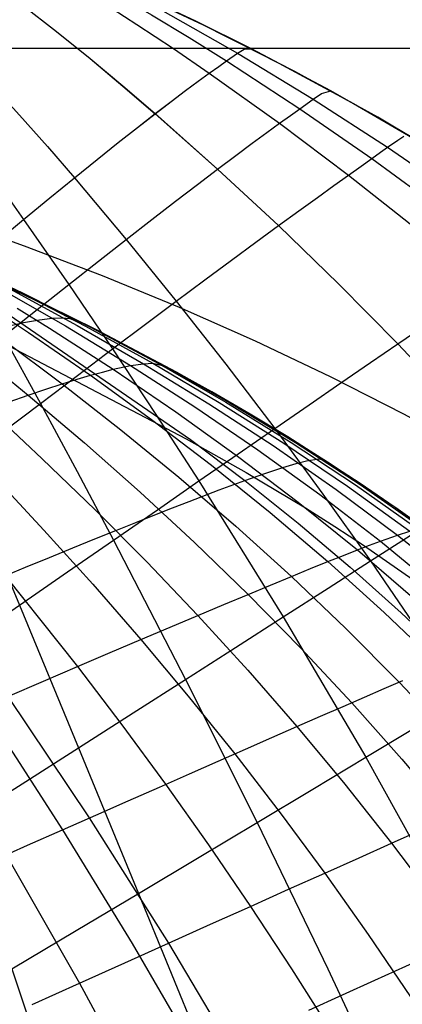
# Model space of a CAD drawing. Header units: millimetres. Extents: x -58 to 58, y -58 to 58.
# Tile 20 of 95: x -50.78 to -47.21, y -8.94 to 0.27. Entities that reach past the tile are written whole.
import ezdxf

# ---------------------------------------------------------------- set-up
doc = ezdxf.new("R2010")
doc.units = ezdxf.units.MM
doc.header["$MEASUREMENT"] = 0
doc.layers.add('Predefinito', color=5, linetype='Continuous')

msp = doc.modelspace()

# ---------------------------------------------------------------- linework, layer by layer
at = {"layer": 'Predefinito'}
for points in [[(-41.9535, -4.9413), (-42.2232, -4.6584), (-42.4994, -4.3789), (-42.7821, -4.1029), (-43.0711, -3.8305), (-43.3667, -3.5618), (-43.6688, -3.2968), (-43.9775, -3.0355), (-44.2928, -2.778), (-44.6148, -2.5244), (-45.2789, -2.0291), (-45.97, -1.5501), (-46.6886, -1.0876), (-47.4349, -0.6424), (-48.2091, -0.2145), (-49.0117, 0.1959), (-49.8431, 0.5888), (-50.7039, 0.9643), (-51.5946, 1.3222), (-52.5158, 1.6627), (-53.468, 1.9855), (-54.4518, 2.2908)], [(-46.9533, -4.5197), (-47.2728, -4.2924), (-47.5999, -4.0687), (-47.9347, -3.8486), (-48.2773, -3.6323), (-48.6279, -3.4197), (-48.9866, -3.2109), (-49.3534, -3.0059), (-50.1123, -2.6073), (-50.9054, -2.2243), (-51.7337, -1.8572), (-52.5984, -1.5061), (-53.5002, -1.1713), (-54.4404, -0.853), (-55.4197, -0.5515), (-56.4392, -0.2671), (-57.5, 0)], [(-46.9272, -4.5387), (-47.2454, -4.3115), (-47.5711, -4.088), (-47.9046, -3.8681), (-48.2458, -3.6519), (-48.5949, -3.4394), (-48.952, -3.2306), (-49.3173, -3.0257), (-50.0728, -2.6272), (-50.8624, -2.2442), (-51.6871, -1.877), (-52.5479, -1.5257), (-53.4456, -1.1907), (-54.3814, -0.8721), (-55.3562, -0.5702), (-56.371, -0.2853), (-57.4267, -0.0176)], [(56.5, 0), (-56.5, 0)], [(54.5, 0), (-54.5, 0)]]:
    msp.add_lwpolyline(points, dxfattribs=at)
at = {"layer": 'Predefinito', "extrusion": (-3.64696e-06, 9.08447e-06, 1)}
msp.add_lwpolyline([(-57.1456, 0.5066), (-49.2276, -3.6494), (-48.6645, -3.965), (-48.1107, -4.2954), (-47.8375, -4.468), (-47.5674, -4.6453), (-47.0367, -5.0138), (-46.5192, -5.3993), (-46.0152, -5.8005), (-45.5221, -6.2189), (-45.0437, -6.6519), (-44.5806, -7.0994), (-44.1336, -7.5614), (-43.7017, -8.0393), (-43.2867, -8.531), (-42.8886, -9.0355), (-42.5074, -9.5522), (-42.1422, -10.0813), (-41.7937, -10.6209), (-41.4615, -11.1701), (-41.1452, -11.7281), (-40.8439, -12.2949), (-40.5574, -12.8689), (-40.2849, -13.4495), (-40.0258, -14.0358), (-39.779, -14.6275), (-39.5441, -15.2238), (-39.1067, -16.4283), (-38.7087, -17.6461), (-38.3503, -18.8761), (-38.0333, -20.1169), (-37.7586, -21.3679), (-37.6376, -21.9965), (-37.5277, -22.6272), (-37.429, -23.2599), (-37.3416, -23.8945), (-37.2658, -24.5298), (-37.2017, -25.1666), (-37.1494, -25.8045), (-37.109, -26.4434), (-37.0807, -27.082), (-37.0646, -27.7214), (-37.0609, -28.3614), (-37.0696, -29.0021), (-37.0909, -29.6414), (-37.1248, -30.2807), (-37.1712, -30.9193), (-37.2301, -31.5565), (-37.3017, -32.1919), (-37.3861, -32.8258), (-37.4836, -33.4585), (-37.5944, -34.0907), (-37.7181, -34.7195), (-37.8544, -35.3465), (-38.0028, -35.9698), (-38.1624, -36.5877), (-38.336, -37.2097), (-38.5213, -37.8243), (-38.7191, -38.4318), (-38.9303, -39.0322), (-39.1578, -39.6333), (-39.8911, -41.4123)], dxfattribs=at)
at = {"layer": 'Predefinito', "extrusion": (1.9546e-05, -1.89454e-05, 1)}
msp.add_lwpolyline([(-35.3565, -17.8847), (-35.8344, -16.6585), (-36.3551, -15.4451), (-36.6592, -14.7839), (-36.9767, -14.1275), (-37.3087, -13.4766), (-37.6563, -12.8318), (-38.0205, -12.194), (-38.4023, -11.564), (-38.8026, -10.9431), (-39.2224, -10.3324), (-39.6624, -9.7328), (-40.1231, -9.1457), (-40.6045, -8.5722), (-41.1071, -8.0134), (-41.3664, -7.74), (-41.6309, -7.4706), (-41.9006, -7.2055), (-42.1755, -6.9446), (-42.4554, -6.6882), (-42.7403, -6.4363), (-43.0301, -6.1889), (-43.3248, -5.9463), (-43.9284, -5.4756), (-44.5498, -5.0245), (-45.1876, -4.5932), (-45.8403, -4.1822), (-46.5067, -3.7915), (-47.1857, -3.4208), (-47.8763, -3.0694), (-48.5778, -2.7369), (-49.2891, -2.4226), (-50.0092, -2.126), (-50.7369, -1.8465), (-51.4713, -1.5836), (-52.2114, -1.3365), (-52.9564, -1.1046), (-53.7061, -0.8872), (-54.4599, -0.6836), (-55.9777, -0.315), (-57.5063, 0.0061)], dxfattribs=at)
at = {"layer": 'Predefinito', "extrusion": (1, 0, 0)}
msp.add_lwpolyline([(-0.6424, 320.0001), (-0.6424, 60.0015)], dxfattribs=at)
at = {"layer": 'Predefinito'}
for points in [[(-54.4429, 2.5006, 49.887), (-54.1847, 2.4239, 49.7751), (-53.7752, 2.2906, 49.5979), (-53.3731, 2.1458, 49.4246), (-52.9788, 1.9907, 49.2566), (-52.5915, 1.8259, 49.0951), (-52.2107, 1.652, 48.9409), (-51.8357, 1.4696, 48.7954), (-51.4662, 1.2793, 48.6595), (-51.1015, 1.0816, 48.5341), (-50.7414, 0.8769, 48.4199), (-50.3856, 0.6659, 48.3162), (-50.0344, 0.4491, 48.2218), (-49.688, 0.2272, 48.1356), (-49.3464, 0.0009, 48.0564), (-49.01, -0.2291, 47.9833), (-48.3529, -0.6979, 47.8504), (-47.7082, -1.1822, 47.7286), (-47.0717, -1.6863, 47.6151)], [(-54.4426, 2.5005, 330.1131), (-54.1847, 2.4239, 330.2249), (-53.7753, 2.2906, 330.4021), (-53.3731, 2.1458, 330.5754), (-52.9788, 1.9907, 330.7433), (-52.5916, 1.8259, 330.9049), (-52.2107, 1.652, 331.059), (-51.8358, 1.4696, 331.2046), (-51.4662, 1.2793, 331.3405), (-51.1016, 1.0816, 331.4659), (-50.7414, 0.8769, 331.5801), (-50.3856, 0.6659, 331.6838), (-50.0344, 0.4491, 331.7782), (-49.688, 0.2272, 331.8644), (-49.3465, 0.0009, 331.9436), (-49.01, -0.2291, 332.0167), (-48.3529, -0.6978, 332.1496), (-47.7082, -1.1821, 332.2714), (-47.0717, -1.6863, 332.3849)], [(-54.4457, 2.4328, 326.6604), (-54.0726, 2.3267, 326.7659), (-53.6665, 2.202, 326.8805), (-53.2647, 2.069, 326.9932), (-52.8678, 1.9285, 327.103), (-52.4753, 1.7807, 327.2093), (-52.0871, 1.6258, 327.311), (-51.7029, 1.4643, 327.4076), (-51.3225, 1.2964, 327.4981), (-50.9456, 1.1223, 327.5819), (-50.5717, 0.9422, 327.6586), (-50.2005, 0.7561, 327.7285), (-49.8322, 0.5642, 327.7925), (-49.4668, 0.3668, 327.8512), (-48.7459, -0.0435, 327.9557), (-48.0392, -0.4724, 328.0478), (-47.3429, -0.9217, 328.1323), (-46.6556, -1.3939, 328.2109)], [(-54.4457, 2.4328, 53.3396), (-54.0726, 2.3267, 53.2341), (-53.6664, 2.2019, 53.1195), (-53.2646, 2.069, 53.0068), (-52.8677, 1.9285, 52.8969), (-52.4753, 1.7807, 52.7907), (-52.0871, 1.6258, 52.6889), (-51.7029, 1.4643, 52.5924), (-51.3224, 1.2964, 52.5019), (-50.9455, 1.1223, 52.418), (-50.5717, 0.9422, 52.3414), (-50.2005, 0.756, 52.2715), (-49.8321, 0.5641, 52.2075), (-49.4668, 0.3667, 52.1488), (-48.7459, -0.0435, 52.0443), (-48.0392, -0.4724, 51.9522), (-47.3429, -0.9217, 51.8677), (-46.6556, -1.3939, 51.7891)], [(-54.4436, 2.4741, 51.624), (-54.1211, 2.3816, 51.5091), (-53.7117, 2.2536, 51.3635), (-53.3081, 2.1157, 51.2208), (-52.9109, 1.969, 51.082), (-52.5194, 1.8137, 50.9482), (-52.1334, 1.6504, 50.8204), (-51.7523, 1.4796, 50.6993), (-51.3758, 1.3016, 50.5861), (-51.0037, 1.1169, 50.4814), (-50.6354, 0.9257, 50.3859), (-50.2706, 0.7283, 50.2989), (-49.9094, 0.525, 50.2195), (-49.5521, 0.3165, 50.1468), (-49.1989, 0.103, 50.0799), (-48.8499, -0.1149, 50.0179), (-48.1651, -0.5622, 49.9047), (-47.4917, -1.0276, 49.8009), (-46.8268, -1.5146, 49.7041)], [(-54.4434, 2.4741, 328.376), (-54.1211, 2.3816, 328.4909), (-53.7117, 2.2536, 328.6365), (-53.3081, 2.1157, 328.7792), (-52.9109, 1.969, 328.918), (-52.5195, 1.8137, 329.0518), (-52.1334, 1.6504, 329.1796), (-51.7523, 1.4796, 329.3007), (-51.3759, 1.3016, 329.4139), (-51.0038, 1.1169, 329.5186), (-50.6354, 0.9257, 329.6141), (-50.2706, 0.7283, 329.7011), (-49.9095, 0.5251, 329.7805), (-49.5522, 0.3165, 329.8532), (-49.1989, 0.103, 329.9201), (-48.8499, -0.1149, 329.9821), (-48.1651, -0.5622, 330.0953), (-47.4917, -1.0276, 330.1991), (-46.8268, -1.5146, 330.2959)], [(-54.4518, 2.2908, 320), (-53.684, 2.0549, 319.9944), (-52.9212, 1.8036, 319.9923), (-52.1559, 1.5332, 319.9929), (-51.397, 1.2455, 319.9945), (-50.6342, 0.9351, 319.9962), (-49.8808, 0.606, 319.9976), (-49.1364, 0.2569, 319.9987), (-48.4007, -0.1136, 319.9995), (-47.6617, -0.5135, 320), (-46.9374, -0.9351, 320.0002), (-46.2271, -1.3801, 320.0004), (-45.5304, -1.85, 320.0006), (-45.1815, -2.0988, 320.0007), (-44.838, -2.3531, 320.0009), (-44.4997, -2.6131, 320.0011), (-44.1665, -2.8791, 320.0013), (-43.8383, -3.1513, 320.0014), (-43.5151, -3.4299, 320.0016), (-43.1966, -3.7149, 320.0018), (-42.8827, -4.0068, 320.002)], [(-56.4892, 1.368, 49.8067), (-49.1867, -3.6566, 48.9245), (-48.6788, -4.0394, 48.868), (-48.1799, -4.4379, 48.8155), (-47.692, -4.851, 48.7668), (-47.2154, -5.2776, 48.721), (-46.7502, -5.7169, 48.6772), (-46.2939, -6.1707, 48.6345), (-45.8498, -6.6363, 48.5934), (-45.4184, -7.1135, 48.5542), (-45.0002, -7.6024, 48.5173), (-44.5944, -8.1043, 48.4829), (-44.2023, -8.6173, 48.4509), (-43.824, -9.1406, 48.4214)], [(-56.2303, 0.9136, 39.6005), (-52.4274, -4.2898, 38.6534), (-51.733, -5.2676, 38.4951), (-51.0503, -6.2743, 38.3612), (-50.3841, -7.3069, 38.2438), (-49.7324, -8.3695, 38.1326), (-49.1007, -9.4546, 38.0309), (-48.4882, -10.5647, 37.9427), (-47.8975, -11.6945, 37.8674), (-47.3273, -12.8444, 37.803), (-46.7783, -14.0092, 37.7501), (-46.2485, -15.1878, 37.709), (-45.7367, -16.3766, 37.6798), (-44.7589, -18.7781, 37.6564), (-43.8345, -21.198, 37.6798), (-42.9648, -23.6305, 37.7501)], [(-41.7869, -5.1213, 59.9976), (-42.0833, -4.8041, 59.9977), (-42.386, -4.4926, 59.9978), (-42.6947, -4.1871, 59.9979), (-43.0093, -3.8877, 59.9981), (-43.3295, -3.5948, 59.9983), (-43.6548, -3.3084, 59.9985), (-43.985, -3.0288, 59.9988), (-44.3199, -2.7558, 59.999), (-44.6593, -2.4895, 59.9992), (-45.003, -2.2298, 59.9994), (-45.3507, -1.977, 59.9996), (-45.702, -1.731, 59.9998), (-46.4144, -1.2597, 60.0001), (-47.1387, -0.815, 60.0005), (-47.8734, -0.396, 60.001), (-48.6171, -0.0019, 60.0018), (-49.1361, 0.2567, 60.0027), (-49.6583, 0.5041, 60.0037)], [(-53.4203, 0.4248, 343.9602), (-53.3194, 0.2626, 344.0979), (-53.2197, 0.097, 344.2299), (-53.1209, -0.0721, 344.356), (-53.0231, -0.2445, 344.476), (-52.9259, -0.4202, 344.5896), (-52.83, -0.5983, 344.6965), (-52.7362, -0.7775, 344.7969), (-52.6443, -0.9573, 344.8911), (-52.5544, -1.1375, 344.9794), (-52.4665, -1.3178, 345.0621), (-52.3804, -1.4979, 345.1397), (-52.2961, -1.6776, 345.2124), (-52.2136, -1.8565, 345.2806), (-52.0539, -2.2111, 345.4051), (-51.901, -2.5595, 345.5159), (-51.6149, -3.2294, 345.708), (-51.3382, -3.8857, 345.8767), (-51.0614, -4.5445, 346.0285), (-50.7851, -5.2055, 346.1671), (-50.232, -6.5386, 346.417), (-49.6709, -7.9008, 346.6357), (-49.1038, -9.2863, 346.82)], [(-53.4203, 0.4248, 36.0398), (-53.3194, 0.2626, 35.9021), (-53.2196, 0.0969, 35.77), (-53.1209, -0.0721, 35.644), (-53.0231, -0.2445, 35.524), (-52.9259, -0.4203, 35.4104), (-52.83, -0.5984, 35.3035), (-52.7362, -0.7775, 35.2031), (-52.6443, -0.9573, 35.1089), (-52.5544, -1.1375, 35.0206), (-52.4664, -1.3178, 34.9379), (-52.3803, -1.498, 34.8603), (-52.2961, -1.6776, 34.7876), (-52.2136, -1.8566, 34.7193), (-52.0539, -2.2112, 34.5949), (-51.901, -2.5595, 34.4841), (-51.6149, -3.2294, 34.292), (-51.3382, -3.8858, 34.1233), (-51.0614, -4.5446, 33.9715), (-50.7851, -5.2055, 33.8329), (-50.232, -6.5386, 33.583), (-49.6709, -7.9008, 33.3642), (-49.1038, -9.2863, 33.18)], [(-51.7559, 0.3899, 339.2195), (-51.6116, 0.2487, 339.3072), (-51.4691, 0.1062, 339.3902), (-51.3285, -0.0376, 339.4689), (-51.1897, -0.1824, 339.5434), (-51.0529, -0.328, 339.6139), (-50.7848, -0.6208, 339.7443), (-50.5244, -0.9143, 339.862), (-50.2716, -1.207, 339.969), (-49.7889, -1.784, 340.1589), (-49.3201, -2.3622, 340.3296), (-48.8563, -2.9518, 340.487), (-48.3985, -3.5529, 340.6333), (-47.9475, -4.1658, 340.7711), (-47.5034, -4.7912, 340.9016), (-47.0663, -5.4292, 341.0246)], [(-51.7559, 0.3899, 40.7805), (-51.6115, 0.2487, 40.6928), (-51.469, 0.1061, 40.6097), (-51.3284, -0.0377, 40.5311), (-51.1897, -0.1824, 40.4566), (-51.0529, -0.328, 40.3861), (-50.7848, -0.6208, 40.2557), (-50.5244, -0.9143, 40.138), (-50.2716, -1.2071, 40.031), (-49.7889, -1.784, 39.8411), (-49.3201, -2.3623, 39.6703), (-48.8563, -2.9519, 39.513), (-48.3985, -3.553, 39.3667), (-47.9475, -4.1659, 39.2289), (-47.5034, -4.7912, 39.0984), (-47.0662, -5.4292, 38.9753)], [(-50.7614, 0.4112, 335.6175), (-50.4403, 0.1615, 335.7399), (-50.1256, -0.0924, 335.8508), (-49.8174, -0.3493, 335.9519), (-49.5159, -0.6081, 336.0448), (-48.9331, -1.1271, 336.2116), (-48.364, -1.6554, 336.3635), (-47.8019, -2.1997, 336.5045), (-47.248, -2.7606, 336.6367), (-46.7035, -3.3387, 336.762)], [(-50.7613, 0.4112, 44.3825), (-50.4403, 0.1614, 44.2601), (-50.1256, -0.0925, 44.1492), (-49.8174, -0.3494, 44.0481), (-49.5159, -0.6082, 43.9552), (-48.9331, -1.1271, 43.7884), (-48.364, -1.6554, 43.6365), (-47.8019, -2.1997, 43.4955), (-47.2479, -2.7606, 43.3633), (-46.7035, -3.3387, 43.238)], [(-52.7792, 0.2777, 342.5846), (-52.6614, 0.1181, 342.7004), (-52.5446, -0.0446, 342.8105), (-52.4292, -0.2095, 342.9144), (-52.3158, -0.3758, 343.0124), (-52.2046, -0.543, 343.1046), (-52.0953, -0.7109, 343.1915), (-51.9881, -0.8793, 343.2732), (-51.8828, -1.0479, 343.3501), (-51.7795, -1.2164, 343.4226), (-51.6782, -1.3845, 343.4909), (-51.4812, -1.7189, 343.6163), (-51.2917, -2.0489, 343.7288), (-50.935, -2.6881, 343.9255), (-50.5899, -3.3189, 344.0996), (-50.2467, -3.9552, 344.2579), (-49.9061, -4.597, 344.4033), (-49.2325, -5.9, 344.6672), (-48.5637, -7.2384, 344.8994), (-47.9028, -8.6063, 345.0964), (-47.2539, -9.9954, 345.2594)], [(-52.7791, 0.2777, 37.4154), (-52.6614, 0.1181, 37.2996), (-52.5445, -0.0446, 37.1895), (-52.4292, -0.2096, 37.0856), (-52.3158, -0.3758, 36.9876), (-52.2045, -0.543, 36.8954), (-52.0953, -0.711, 36.8085), (-51.9881, -0.8793, 36.7268), (-51.8828, -1.0479, 36.6498), (-51.7795, -1.2164, 36.5774), (-51.6781, -1.3846, 36.5091), (-51.4812, -1.7189, 36.3837), (-51.2917, -2.0489, 36.2711), (-50.935, -2.6881, 36.0745), (-50.5898, -3.3189, 35.9004), (-50.2467, -3.9553, 35.7421), (-49.9061, -4.597, 35.5967), (-49.2325, -5.9, 35.3328), (-48.5637, -7.2384, 35.1006), (-47.9028, -8.6064, 34.9036), (-47.2539, -9.9954, 34.7406)], [(-52.2027, 0.2711, 340.9862), (-52.0706, 0.1192, 341.0852), (-51.9405, -0.0341, 341.1787), (-51.8123, -0.1887, 341.2671), (-51.6861, -0.3443, 341.3506), (-51.562, -0.5006, 341.4295), (-51.4398, -0.6575, 341.504), (-51.2012, -0.9718, 341.641), (-50.9705, -1.2855, 341.764), (-50.7476, -1.5967, 341.8751), (-50.3248, -2.2046, 342.0707), (-49.9152, -2.809, 342.2455), (-49.5091, -3.4221, 342.4054), (-49.1076, -4.0437, 342.5534), (-48.3191, -5.3149, 342.8234), (-47.5476, -6.6284, 343.0622), (-46.797, -7.9784, 343.2657)], [(-52.2027, 0.271, 39.0138), (-52.0706, 0.1192, 38.9148), (-51.9404, -0.0342, 38.8213), (-51.8123, -0.1888, 38.7329), (-51.6861, -0.3443, 38.6494), (-51.5619, -0.5007, 38.5705), (-51.4397, -0.6575, 38.496), (-51.2012, -0.9719, 38.359), (-50.9705, -1.2856, 38.236), (-50.7476, -1.5967, 38.1249), (-50.3248, -2.2046, 37.9293), (-49.9151, -2.8091, 37.7545), (-49.5091, -3.4221, 37.5946), (-49.1076, -4.0438, 37.4466), (-48.3191, -5.3149, 37.1766), (-47.5476, -6.6284, 36.9378), (-46.797, -7.9784, 36.7343)], [(-57.5, 0, 323.75), (-56.8101, -0.1411, 323.903), (-56.1237, -0.2984, 324.0532), (-55.4414, -0.4737, 324.1983), (-54.7635, -0.6688, 324.3361), (-54.0903, -0.8851, 324.4641), (-53.4221, -1.1222, 324.5801), (-53.0899, -1.2482, 324.6329), (-52.759, -1.3793, 324.6818), (-52.4295, -1.5151, 324.7266), (-52.1013, -1.6556, 324.767), (-51.7745, -1.8008, 324.8029), (-51.4493, -1.9506, 324.8346), (-50.8039, -2.2637, 324.8873), (-50.1664, -2.5946, 324.9291), (-49.5378, -2.9428, 324.964), (-48.9194, -3.3082, 324.9953), (-48.312, -3.6913, 325.0242), (-47.7166, -4.0929, 325.0512), (-47.1338, -4.5137, 325.0769)], [(-57.5, 0, 322.5), (-56.8067, -0.1569, 322.6021), (-56.1165, -0.3267, 322.7023), (-55.4299, -0.5111, 322.7992), (-54.7474, -0.7116, 322.8911), (-54.0692, -0.9298, 322.9764), (-53.3958, -1.1657, 323.0537), (-52.7274, -1.4192, 323.1215), (-52.0643, -1.6902, 323.1783), (-51.4069, -1.9784, 323.2233), (-50.7563, -2.284, 323.2584), (-50.1136, -2.6071, 323.2862), (-49.48, -2.9478, 323.3094), (-48.8566, -3.3062, 323.3303), (-48.2444, -3.683, 323.3495), (-47.6442, -4.0789, 323.3675), (-47.0569, -4.4944, 323.3846)], [(-57.5, 0, 321.25), (-56.1114, -0.3472, 321.3511), (-55.4219, -0.5388, 321.3995), (-54.7361, -0.7441, 321.4454), (-54.0546, -0.9644, 321.488), (-53.3777, -1.2001, 321.5266), (-52.7059, -1.4515, 321.5604), (-52.0395, -1.719, 321.5887), (-51.379, -2.0029, 321.6111), (-50.7255, -2.3037, 321.6285), (-50.08, -2.6219, 321.6423), (-49.4438, -2.9577, 321.6539), (-48.8178, -3.3117, 321.6642), (-48.2031, -3.6845, 321.6738), (-47.6006, -4.0767, 321.6827), (-47.0111, -4.489, 321.6912)], [(-51.0113, -1.8151, 342.8097), (-50.7476, -1.5967, 341.8751), (-50.5011, -1.3941, 340.9276), (-50.2716, -1.207, 339.969), (-50.0586, -1.0353, 339.0006), (-49.8619, -0.8786, 338.0231), (-49.681, -0.7363, 337.0376), (-49.5159, -0.6081, 336.0448), (-49.3662, -0.4937, 335.0455), (-49.2321, -0.3926, 334.0406), (-49.1133, -0.3045, 333.0308), (-49.01, -0.2291, 332.0167), (-48.9223, -0.1661, 330.9994), (-48.8499, -0.1149, 329.9821), (-48.7459, -0.0435, 327.9557), (-48.6843, -0.0048, 325.9417), (-48.6172, -0.0019, 319.9993)], [(-51.0113, -1.8151, 37.1903), (-50.7476, -1.5967, 38.1249), (-50.501, -1.3941, 39.0724), (-50.2716, -1.2071, 40.031), (-50.0586, -1.0354, 40.9994), (-49.8618, -0.8786, 41.9769), (-49.681, -0.7363, 42.9624), (-49.5159, -0.6082, 43.9552), (-49.3662, -0.4937, 44.9545), (-49.232, -0.3926, 45.9593), (-49.1133, -0.3046, 46.9692), (-49.01, -0.2291, 47.9833), (-48.9223, -0.1661, 49.0006), (-48.8499, -0.1149, 50.0179), (-48.7459, -0.0435, 52.0443), (-48.6842, -0.0048, 54.0586), (-48.6171, -0.0019, 60.0018)], [(-50.935, -2.6881, 343.9255), (-50.6209, -2.4387, 343.0065), (-50.3248, -2.2046, 342.0707), (-50.0475, -1.9864, 341.1209), (-49.7889, -1.784, 340.1589), (-49.5485, -1.5972, 339.186), (-49.3258, -1.4257, 338.2032), (-49.1208, -1.2691, 337.2114), (-48.9331, -1.1271, 336.2116), (-48.7625, -0.9993, 335.2048), (-48.6089, -0.8853, 334.1916), (-48.4724, -0.785, 333.173), (-48.3529, -0.6978, 332.1496), (-48.2506, -0.6238, 331.1226), (-48.1651, -0.5622, 330.0953), (-48.0392, -0.4724, 328.0478), (-47.961, -0.4188, 326.0116), (-47.8734, -0.396, 319.9999)], [(-50.935, -2.6881, 36.0745), (-50.6209, -2.4387, 36.9935), (-50.3248, -2.2046, 37.9293), (-50.0475, -1.9864, 38.8791), (-49.7889, -1.784, 39.8411), (-49.5484, -1.5972, 40.814), (-49.3258, -1.4257, 41.7968), (-49.1208, -1.2691, 42.7886), (-48.9331, -1.1271, 43.7884), (-48.7624, -0.9993, 44.7952), (-48.6089, -0.8853, 45.8084), (-48.4724, -0.785, 46.827), (-48.3529, -0.6979, 47.8504), (-48.2506, -0.6238, 48.8774), (-48.1651, -0.5622, 49.9047), (-48.0392, -0.4724, 51.9522), (-47.961, -0.4188, 53.9886), (-47.8734, -0.396, 60.001)], [(-50.9551, -3.5957, 344.9981), (-50.5899, -3.3189, 344.0996), (-50.2429, -3.0564, 343.1816), (-49.9152, -2.809, 342.2455), (-49.6076, -2.5777, 341.2941), (-49.3201, -2.3622, 340.3296), (-49.0523, -2.1626, 339.3533), (-48.8038, -1.9784, 338.3661), (-48.5745, -1.8094, 337.3692), (-48.364, -1.6554, 336.3635), (-48.1722, -1.5159, 335.35), (-47.999, -1.3907, 334.3295), (-47.8443, -1.2795, 333.3031), (-47.7082, -1.1821, 332.2714), (-47.5908, -1.0983, 331.2356), (-47.4917, -1.0276, 330.1991), (-47.4097, -0.9691, 329.1646), (-47.3429, -0.9217, 328.1323), (-47.2474, -0.8551, 326.0756), (-47.1908, -0.82, 324.0324)], [(-50.9551, -3.5957, 35.0019), (-50.5898, -3.3189, 35.9004), (-50.2429, -3.0564, 36.8184), (-49.9151, -2.8091, 37.7545), (-49.6076, -2.5777, 38.7059), (-49.3201, -2.3623, 39.6703), (-49.0523, -2.1626, 40.6467), (-48.8038, -1.9784, 41.6339), (-48.5745, -1.8094, 42.6308), (-48.364, -1.6554, 43.6365), (-48.1722, -1.5159, 44.65), (-47.999, -1.3907, 45.6704), (-47.8443, -1.2796, 46.6969), (-47.7082, -1.1822, 47.7286), (-47.5908, -1.0984, 48.7644), (-47.4917, -1.0276, 49.8009), (-47.4097, -0.9692, 50.8354), (-47.3429, -0.9217, 51.8677), (-47.2474, -0.8551, 53.9245), (-47.1908, -0.82, 55.9679)], [(-50.9747, -2.2401, 328.1335), (-50.3558, -2.5937, 328.2025), (-49.7456, -2.9642, 328.26), (-49.1452, -3.3502, 328.3115), (-48.5555, -3.7522, 328.3589), (-47.977, -4.171, 328.4032), (-47.4107, -4.6075, 328.4452), (-46.8573, -5.0623, 328.4858)], [(-50.8746, -2.2475, 326.5131), (-50.2449, -2.5886, 326.5687), (-49.6241, -2.9468, 326.6151), (-49.0133, -3.3215, 326.6567), (-48.4134, -3.7131, 326.695), (-47.8251, -4.1224, 326.7308), (-47.2493, -4.5502, 326.7648), (-46.6868, -4.9971, 326.7977)], [(-50.9933, -2.4609, 331.3989), (-50.7006, -2.6552, 331.4432), (-50.1214, -3.0555, 331.521), (-49.5512, -3.4694, 331.5904), (-48.9907, -3.8972, 331.6542), (-48.4406, -4.3397, 331.7137), (-47.9015, -4.7979, 331.7701), (-47.3742, -5.2725, 331.8246), (-46.8594, -5.7633, 331.877)], [(-50.8069, -2.4282, 329.7895), (-50.5055, -2.6145, 329.8282), (-49.9091, -2.999, 329.8962), (-49.3222, -3.3982, 329.957), (-48.7455, -3.8123, 330.013), (-48.1798, -4.2423, 330.0652), (-47.6256, -4.6889, 330.1147), (-47.0839, -5.153, 330.1626)], [(-57.172, -4.8774, 30.2292), (-56.6049, -4.6548, 31.2151), (-56.051, -4.4383, 32.2266), (-55.5124, -4.2289, 33.2635), (-54.9914, -4.0276, 34.3258), (-54.4903, -3.8357, 35.4134), (-54.0114, -3.6541, 36.5261), (-53.5569, -3.484, 37.6638), (-53.1291, -3.3264, 38.8264), (-52.7202, -3.1788, 40.0439), (-52.3422, -3.0457, 41.2852), (-51.9955, -2.9273, 42.5482), (-51.6806, -2.8237, 43.8306), (-51.398, -2.7353, 45.1303), (-51.1481, -2.662, 46.4449), (-50.9313, -2.6043, 47.7723), (-50.7481, -2.5621, 49.1103), (-50.5983, -2.5353, 50.4566), (-50.4788, -2.5217, 51.81), (-50.3858, -2.5186, 53.1689), (-50.3157, -2.5234, 54.5321), (-50.1875, -2.5696, 59.9993)], [(-53.8288, -7.2734, 350.9067), (-53.2852, -6.9108, 350.1759), (-52.7546, -6.5536, 349.4212), (-52.2382, -6.2031, 348.6427), (-51.7371, -5.8608, 347.8407), (-51.2524, -5.5279, 347.0153), (-50.7851, -5.2055, 346.1671), (-50.336, -4.8948, 345.2962), (-49.9061, -4.597, 344.4033), (-49.4962, -4.3129, 343.4885), (-49.1076, -4.0437, 342.5534), (-48.7416, -3.7903, 341.6009), (-48.3985, -3.5529, 340.6333), (-48.0778, -3.3314, 339.6519), (-47.7792, -3.1257, 338.6579), (-47.5027, -2.9354, 337.6524), (-47.248, -2.7606, 336.6367), (-47.0148, -2.601, 335.6118)], [(-53.8288, -7.2735, 29.0933), (-53.2852, -6.9108, 29.8241), (-52.7546, -6.5536, 30.5788), (-52.2382, -6.2032, 31.3573), (-51.7371, -5.8608, 32.1593), (-51.2524, -5.5279, 32.9847), (-50.7851, -5.2055, 33.8329), (-50.336, -4.8948, 34.7038), (-49.9061, -4.597, 35.5967), (-49.4962, -4.313, 36.5115), (-49.1076, -4.0438, 37.4466), (-48.7416, -3.7904, 38.3991), (-48.3985, -3.553, 39.3667), (-48.0778, -3.3314, 40.3481), (-47.7792, -3.1257, 41.3421), (-47.5027, -2.9355, 42.3476), (-47.2479, -2.7606, 43.3633), (-47.0148, -2.601, 44.3882)], [(-50.9448, -2.7187, 333.0447), (-50.3863, -3.1362, 333.1312), (-49.8362, -3.5662, 333.2083), (-49.2951, -4.009, 333.279), (-48.7637, -4.4654, 333.3449), (-48.2426, -4.9365, 333.4074), (-47.7324, -5.4229, 333.4677), (-47.2339, -5.9245, 333.5258), (-46.7479, -6.4408, 333.5812)], [(-51.2377, -2.8049, 334.6288), (-50.7033, -3.2409, 334.7227), (-50.1766, -3.6884, 334.8063), (-49.6582, -4.1475, 334.8828), (-49.1486, -4.6191, 334.9539), (-48.6483, -5.1043, 335.0214), (-48.158, -5.6037, 335.0865), (-47.6783, -6.1172, 335.1493), (-47.2101, -6.6444, 335.2092), (-46.754, -7.1849, 335.2658)], [(-50.881, -3.3021, 335.5096), (-50.7033, -3.2409, 334.7227), (-50.5382, -3.1855, 333.9291), (-50.3863, -3.1362, 333.1312), (-50.2472, -3.0928, 332.3278), (-50.1214, -3.0555, 331.521), (-50.0088, -3.0244, 330.7099), (-49.9091, -2.999, 329.8962), (-49.7456, -2.9642, 328.26), (-49.6241, -2.9468, 326.6151), (-49.5378, -2.9428, 324.964), (-49.4224, -2.9683, 320)], [(-51.0717, -3.3693, 336.2915), (-50.5717, -3.8357, 336.3799), (-50.079, -4.3124, 336.4607), (-49.5941, -4.8005, 336.5358), (-49.1175, -5.301, 336.6069), (-48.6497, -5.8146, 336.6757), (-48.1915, -6.3412, 336.7421), (-47.7434, -6.8803, 336.8054), (-47.3062, -7.4316, 336.8652), (-46.8805, -7.9946, 336.9211)], [(-50.9664, -4.9486, 40.3234), (-50.7302, -4.8511, 40.9475), (-50.5038, -4.7581, 41.5785), (-50.2873, -4.6696, 42.2159), (-50.0806, -4.5857, 42.8594), (-49.8839, -4.5063, 43.5086), (-49.6973, -4.4316, 44.1633), (-49.5209, -4.3614, 44.823), (-49.3546, -4.296, 45.4874), (-49.1986, -4.2352, 46.1562), (-48.9177, -4.1278, 47.5055), (-48.6788, -4.0394, 48.868), (-48.4815, -3.97, 50.241), (-48.3226, -3.9178, 51.6229), (-48.1977, -3.8806, 53.0117), (-48.1028, -3.8563, 54.4057), (-47.9859, -3.8381, 57.2026), (-47.9384, -3.8461, 59.9994)], [(-51.0204, -4.0077, 337.9248), (-50.5565, -4.5033, 338.0083), (-50.0993, -5.0091, 338.0856), (-49.6492, -5.5261, 338.1589), (-49.2066, -6.0551, 338.2299), (-48.7723, -6.5959, 338.2983), (-48.3468, -7.148, 338.3637), (-47.9307, -7.7111, 338.4255), (-47.5245, -8.2847, 338.4832), (-47.1286, -8.8685, 338.5369)], [(-53.6511, -8.6907, 351.0789), (-53.0446, -8.3138, 350.3642), (-52.4511, -7.9427, 349.6244), (-51.8719, -7.5785, 348.8596), (-51.3081, -7.2223, 348.07), (-50.7611, -6.8753, 347.2557), (-50.232, -6.5386, 346.417), (-49.7221, -6.2131, 345.554), (-49.2325, -5.9, 344.6672), (-48.7643, -5.6002, 343.7565), (-48.3191, -5.3149, 342.8234), (-47.8987, -5.0451, 341.871), (-47.5034, -4.7912, 340.9016), (-47.1331, -4.5531, 339.9166)], [(-53.6511, -8.6907, 28.9211), (-53.0446, -8.3138, 29.6358), (-52.4511, -7.9427, 30.3756), (-51.8719, -7.5785, 31.1404), (-51.3081, -7.2224, 31.93), (-50.7611, -6.8754, 32.7443), (-50.232, -6.5386, 33.583), (-49.7221, -6.2131, 34.446), (-49.2325, -5.9, 35.3328), (-48.7643, -5.6002, 36.2435), (-48.3191, -5.3149, 37.1766), (-47.8987, -5.0451, 38.129), (-47.5034, -4.7912, 39.0984), (-47.1331, -4.5532, 40.0834)], [(-50.8957, -6.06, 341.1412), (-50.5611, -5.9161, 340.4115), (-50.2423, -5.7793, 339.6721), (-49.9377, -5.6491, 338.9198), (-49.6492, -5.5261, 338.1589), (-49.3753, -5.4099, 337.3867), (-49.1175, -5.301, 336.6069), (-48.8748, -5.199, 335.8174), (-48.6483, -5.1043, 335.0214), (-48.4373, -5.0167, 334.2171), (-48.2426, -4.9365, 333.4074), (-48.0638, -4.8635, 332.591), (-47.9015, -4.7979, 331.7701), (-47.7555, -4.7398, 330.9441), (-47.6256, -4.6889, 330.1147), (-47.5109, -4.645, 329.2812), (-47.4107, -4.6075, 328.4452), (-47.2493, -4.5502, 326.7648), (-47.1338, -4.5137, 325.0769)], [(-51.0898, -4.7198, 339.5206), (-50.2423, -5.7793, 339.6721), (-49.8276, -6.3247, 339.7435), (-49.4196, -6.8808, 339.8125), (-49.019, -7.4469, 339.8785), (-48.6261, -8.0228, 339.9408), (-48.2416, -8.608, 339.999), (-47.8657, -9.2021, 340.0531)], [(-54.0577, -8.9389, 32.7995), (-53.6531, -8.7587, 33.3002), (-53.2556, -8.5818, 33.8106), (-52.8656, -8.4082, 34.3308), (-52.4836, -8.2384, 34.8607), (-52.11, -8.0723, 35.4004), (-51.7453, -7.9104, 35.9498), (-51.39, -7.7526, 36.5088), (-51.0443, -7.5993, 37.0775), (-50.7089, -7.4507, 37.6559), (-50.3841, -7.3069, 38.2438), (-50.0704, -7.1682, 38.8413), (-49.7678, -7.0345, 39.448), (-49.4765, -6.906, 40.0634), (-49.1964, -6.7826, 40.6872), (-48.9279, -6.6644, 41.319), (-48.6708, -6.5514, 41.9583), (-48.4252, -6.4437, 42.6047), (-48.1914, -6.3413, 43.2579), (-47.9693, -6.2442, 43.9175), (-47.759, -6.1525, 44.5829), (-47.5606, -6.0662, 45.2539), (-47.3742, -5.9853, 45.93), (-47.1999, -5.9099, 46.6107)], [(-50.8957, -6.06, 341.1412), (-50.1323, -7.1954, 341.2789), (-49.3915, -8.3662, 341.405), (-48.6765, -9.5693, 341.5153)], [(-51.4779, -8.9749, 349.0471), (-50.8579, -8.6075, 348.2693), (-50.2551, -8.2491, 347.4654), (-49.6709, -7.9008, 346.6357), (-49.1066, -7.5636, 345.7804), (-48.5637, -7.2384, 344.8994), (-48.0434, -6.9263, 343.9929), (-47.5476, -6.6284, 343.0622), (-47.0785, -6.3459, 342.1102)], [(-51.4779, -8.9749, 30.9529), (-50.8579, -8.6075, 31.7307), (-50.2551, -8.2492, 32.5346), (-49.6709, -7.9008, 33.3642), (-49.1066, -7.5636, 34.2196), (-48.5637, -7.2384, 35.1006), (-48.0434, -6.9263, 36.0071), (-47.5476, -6.6284, 36.9378), (-47.0784, -6.3459, 37.8897)], [(-48.079, -8.9925, 39.844), (-47.7636, -8.85, 40.4677), (-47.461, -8.7132, 41.1004), (-47.1712, -8.5823, 41.7415), (-46.8944, -8.4572, 42.3906), (-46.6306, -8.338, 43.0472), (-46.3799, -8.2248, 43.711), (-46.1424, -8.1176, 44.3813), (-45.9183, -8.0164, 45.0579), (-45.7075, -7.9213, 45.7402), (-45.5102, -7.8323, 46.4277), (-45.3265, -7.7495, 47.12), (-45.1565, -7.6728, 47.8167), (-45.0002, -7.6024, 48.5173), (-44.8577, -7.5382, 49.2213), (-44.7285, -7.4801, 49.9285), (-44.6119, -7.4277, 50.6385), (-44.5075, -7.381, 51.3512), (-44.3324, -7.3031, 52.783), (-44.1987, -7.2446, 54.2217), (-44.1015, -7.2036, 55.665), (-44.0361, -7.1781, 57.1105), (-43.9979, -7.1663, 58.5561), (-43.982, -7.1662, 59.9994)], [(-50.6659, -8.9389, 343.4929), (-50.2251, -8.7408, 342.8124), (-49.7994, -8.5494, 342.1152), (-49.3915, -8.3662, 341.405), (-48.9997, -8.1904, 340.6787), (-48.6261, -8.0228, 339.9408), (-48.2692, -7.8628, 339.1883), (-47.9307, -7.7111, 338.4255), (-47.6092, -7.5671, 337.6498), (-47.3062, -7.4316, 336.8652), (-47.0208, -7.304, 336.0693)], [(-50.909, -7.5392, 342.6923), (-50.2251, -8.7408, 342.8124), (-49.5596, -9.9692, 342.9174)], [(-50.8579, -8.6075, 348.2693), (-50.3878, -10.0101, 348.4353)], [(-50.8579, -8.6075, 31.7307), (-50.3878, -10.0101, 31.5647)]]:
    msp.add_polyline3d(points, dxfattribs=at)

doc.saveas('drawing.dxf')
